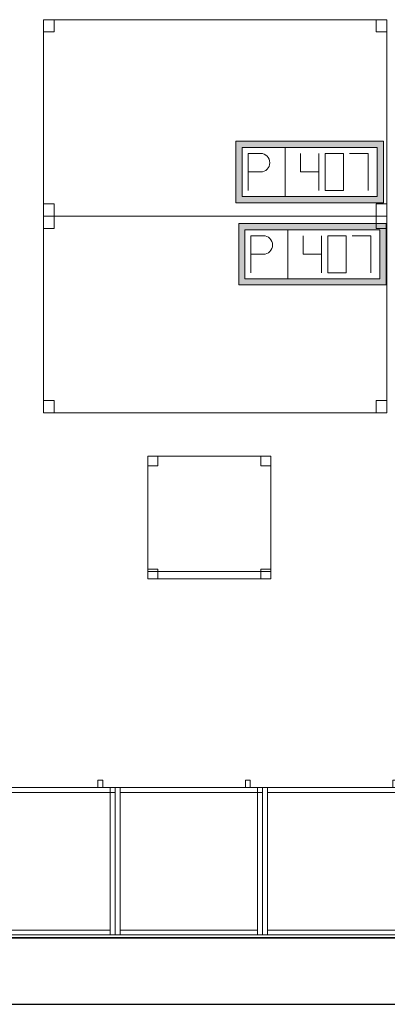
# Model space of a CAD drawing. Header units: metres. Extents: x 397.7 to 427.5, y 12.7 to 28.4.
# Tile 118 of 126: x 417.2 to 418.7, y 12.8 to 16.8. Entities that reach past the tile are written whole.
import ezdxf

# ---------------------------------------------------------------- set-up
doc = ezdxf.new("R2010")
doc.units = ezdxf.units.M
doc.layers.add('01_SUELOS', color=7, linetype='Continuous', lineweight=25, true_color=0x007f00)
for name, color, linetype, lineweight in [('02_MOBILIARIO', 7, 'Continuous', 18), ('A-DETL-____-MBND', 7, 'Continuous', 18), ('A-WALL-____-MCUT', 7, 'Continuous', 25), ('A-WALL-____-OTLN', 7, 'Continuous', 25)]:
    doc.layers.add(name, color=color, linetype=linetype, lineweight=lineweight)

# ---------------------------------------------------------------- blocks, each defined once
blk = doc.blocks.new('Family - Mur P5-151247-08_TEL_P5')
at = {"layer": 'A-WALL-____-MCUT', "color": 253, "true_color": 0xaaaaaa}
for p, q in [((25.4725, 0.27), (0.0535, 0.27)), ((0, 0), (25.4166, 0))]:
    blk.add_line(p, q, dxfattribs=at)
at = {"layer": 'A-WALL-____-OTLN', "color": 253, "true_color": 0xaaaaaa}
for p, q in [((25.4725, 0.27), (0.0535, 0.27)), ((0, 0), (25.4166, 0))]:
    blk.add_line(p, q, dxfattribs=at)
at = {"layer": 'A-WALL-____-OTLN', "color": 253, "lineweight": 18, "true_color": 0xaaaaaa}
blk.add_line((0, 0), (25.4166, 0), dxfattribs=at)
blk = doc.blocks.new('Family - Armai 60x60x60_P5-151348-08_TEL_P5')
at = {"layer": 'A-DETL-____-MBND', "color": 253, "true_color": 0xaaaaaa}
for p, q in [((0.53, 0.6), (0.53, 0.63)), ((0.53, 0.63), (0.53, 0.6)), ((0.53, 0.63), (0.55, 0.63)), ((0.55, 0.63), (0.53, 0.63)), ((0.55, 0.63), (0.55, 0.6)), ((0.55, 0.63), (0.55, 0.6)), ((0, 0.6), (0.6, 0.6)), ((0.6, 0.6), (0, 0.6)), ((0, 0), (0, 0.6)), ((0, 0.6), (0, 0)), ((0, 0.6), (0.6, 0.6)), ((0.6, 0.6), (0, 0.6)), ((0, 0), (0, 0.6)), ((0, 0.6), (0, 0)), ((0, 0.6), (0.02, 0.6)), ((0.02, 0.6), (0, 0.6)), ((0, 0), (0, 0.6)), ((0, 0.6), (0, 0)), ((0.02, 0.6), (0.02, 0)), ((0.02, 0), (0.02, 0.6)), ((0.02, 0.58), (0.02, 0.6)), ((0.02, 0.6), (0.02, 0.58)), ((0.02, 0.6), (0.58, 0.6)), ((0.58, 0.6), (0.02, 0.6)), ((0.58, 0.58), (0.02, 0.58)), ((0.02, 0.58), (0.58, 0.58)), ((0.55, 0.6), (0.53, 0.6)), ((0.53, 0.6), (0.55, 0.6)), ((0.58, 0.58), (0.58, 0.6)), ((0.58, 0.6), (0.6, 0.6)), ((0.58, 0.58), (0.58, 0.6)), ((0.6, 0.6), (0.58, 0.6)), ((0.58, 0.6), (0.58, 0.58)), ((0.58, 0.6), (0.58, 0.58)), ((0.58, 0.6), (0.6, 0.6)), ((0.6, 0.6), (0.58, 0.6)), ((0.58, 0), (0.58, 0.6)), ((0.58, 0.6), (0.58, 0)), ((0.6, 0.58), (0.58, 0.58)), ((0.58, 0.58), (0.6, 0.58)), ((0.6, 0.6), (0.6, 0)), ((0.6, 0), (0.6, 0.6)), ((0.6, 0.6), (0.6, 0)), ((0.6, 0), (0.6, 0.6)), ((0.6, 0.58), (0.6, 0.6)), ((0.6, 0.6), (0.6, 0.58)), ((0.6, 0.6), (0.6, 0)), ((0.6, 0), (0.6, 0.6)), ((0.6, 0), (0, 0)), ((0, 0), (0.6, 0)), ((0.6, 0), (0, 0)), ((0, 0), (0.6, 0)), ((0.02, 0), (0, 0)), ((0.02, 0), (0, 0)), ((0.02, 0), (0.02, 0.02)), ((0.02, 0.02), (0.02, 0)), ((0.02, 0.02), (0.58, 0.02)), ((0.58, 0.02), (0.02, 0.02)), ((0.58, 0), (0.02, 0)), ((0.02, 0), (0.58, 0)), ((0.58, 0.02), (0.58, 0)), ((0.58, 0.02), (0.58, 0)), ((0.6, 0), (0.58, 0)), ((0.6, 0), (0.58, 0))]:
    blk.add_line(p, q, dxfattribs=at)
blk = doc.blocks.new('Family - Armai 60x60x60_P5-151374-08_TEL_P5')
at = {"layer": 'A-DETL-____-MBND', "color": 253, "true_color": 0xaaaaaa}
for p, q in [((0.53, 0.6), (0.53, 0.63)), ((0.53, 0.63), (0.53, 0.6)), ((0.53, 0.63), (0.55, 0.63)), ((0.55, 0.63), (0.53, 0.63)), ((0.55, 0.63), (0.55, 0.6)), ((0.55, 0.63), (0.55, 0.6)), ((0, 0.6), (0.6, 0.6)), ((0.6, 0.6), (0, 0.6)), ((0, 0), (0, 0.6)), ((0, 0.6), (0, 0)), ((0, 0.6), (0.02, 0.6)), ((0.02, 0.6), (0, 0.6)), ((0, 0), (0, 0.6)), ((0, 0.6), (0, 0)), ((0, 0.6), (0.6, 0.6)), ((0.6, 0.6), (0, 0.6)), ((0, 0), (0, 0.6)), ((0, 0.6), (0, 0)), ((0.02, 0.58), (0.02, 0.6)), ((0.02, 0.6), (0.02, 0.58)), ((0.02, 0.6), (0.58, 0.6)), ((0.58, 0.6), (0.02, 0.6)), ((0.02, 0.6), (0.02, 0)), ((0.02, 0), (0.02, 0.6)), ((0.58, 0.58), (0.02, 0.58)), ((0.02, 0.58), (0.58, 0.58)), ((0.55, 0.6), (0.53, 0.6)), ((0.53, 0.6), (0.55, 0.6)), ((0.58, 0.6), (0.58, 0.58)), ((0.58, 0.6), (0.58, 0.58)), ((0.58, 0.6), (0.6, 0.6)), ((0.6, 0.6), (0.58, 0.6)), ((0.58, 0), (0.58, 0.6)), ((0.58, 0.6), (0.58, 0)), ((0.58, 0.58), (0.58, 0.6)), ((0.58, 0.6), (0.6, 0.6)), ((0.58, 0.58), (0.58, 0.6)), ((0.6, 0.6), (0.58, 0.6)), ((0.6, 0.58), (0.58, 0.58)), ((0.58, 0.58), (0.6, 0.58)), ((0.6, 0.6), (0.6, 0)), ((0.6, 0), (0.6, 0.6)), ((0.6, 0.6), (0.6, 0)), ((0.6, 0), (0.6, 0.6)), ((0.6, 0.58), (0.6, 0.6)), ((0.6, 0.6), (0.6, 0.58)), ((0.6, 0.6), (0.6, 0)), ((0.6, 0), (0.6, 0.6)), ((0.6, 0), (0, 0)), ((0, 0), (0.6, 0)), ((0.02, 0), (0, 0)), ((0.02, 0), (0, 0)), ((0.6, 0), (0, 0)), ((0, 0), (0.6, 0)), ((0.02, 0), (0.02, 0.02)), ((0.02, 0.02), (0.02, 0)), ((0.02, 0.02), (0.58, 0.02)), ((0.58, 0.02), (0.02, 0.02)), ((0.58, 0), (0.02, 0)), ((0.02, 0), (0.58, 0)), ((0.58, 0.02), (0.58, 0)), ((0.58, 0.02), (0.58, 0)), ((0.6, 0), (0.58, 0)), ((0.6, 0), (0.58, 0))]:
    blk.add_line(p, q, dxfattribs=at)
blk = doc.blocks.new('Family - Armai 60x60x60_P5-151475-08_TEL_P5')
at = {"layer": 'A-DETL-____-MBND', "color": 253, "true_color": 0xaaaaaa}
for p, q in [((0.53, 0.6), (0.53, 0.63)), ((0.53, 0.63), (0.53, 0.6)), ((0.53, 0.63), (0.55, 0.63)), ((0.55, 0.63), (0.53, 0.63)), ((0.55, 0.63), (0.55, 0.6)), ((0.55, 0.63), (0.55, 0.6)), ((0, 0.6), (0.02, 0.6)), ((0.02, 0.6), (0, 0.6)), ((0, 0), (0, 0.6)), ((0, 0.6), (0, 0)), ((0, 0.6), (0.6, 0.6)), ((0.6, 0.6), (0, 0.6)), ((0, 0), (0, 0.6)), ((0, 0.6), (0, 0)), ((0, 0.6), (0.6, 0.6)), ((0.6, 0.6), (0, 0.6)), ((0, 0), (0, 0.6)), ((0, 0.6), (0, 0)), ((0.02, 0.6), (0.02, 0)), ((0.02, 0), (0.02, 0.6)), ((0.02, 0.58), (0.02, 0.6)), ((0.02, 0.6), (0.02, 0.58)), ((0.02, 0.6), (0.58, 0.6)), ((0.58, 0.6), (0.02, 0.6)), ((0.58, 0.58), (0.02, 0.58)), ((0.02, 0.58), (0.58, 0.58)), ((0.55, 0.6), (0.53, 0.6)), ((0.53, 0.6), (0.55, 0.6)), ((0.58, 0.6), (0.6, 0.6)), ((0.6, 0.6), (0.58, 0.6)), ((0.58, 0), (0.58, 0.6)), ((0.58, 0.6), (0.58, 0)), ((0.58, 0.58), (0.58, 0.6)), ((0.58, 0.6), (0.6, 0.6)), ((0.58, 0.58), (0.58, 0.6)), ((0.6, 0.6), (0.58, 0.6)), ((0.58, 0.6), (0.58, 0.58)), ((0.58, 0.6), (0.58, 0.58)), ((0.6, 0.58), (0.58, 0.58)), ((0.58, 0.58), (0.6, 0.58)), ((0.6, 0.6), (0.6, 0)), ((0.6, 0), (0.6, 0.6)), ((0.6, 0.6), (0.6, 0)), ((0.6, 0), (0.6, 0.6)), ((0.6, 0.58), (0.6, 0.6)), ((0.6, 0.6), (0.6, 0.58)), ((0.6, 0.6), (0.6, 0)), ((0.6, 0), (0.6, 0.6)), ((0.02, 0), (0, 0)), ((0.02, 0), (0, 0)), ((0.6, 0), (0, 0)), ((0, 0), (0.6, 0)), ((0.6, 0), (0, 0)), ((0, 0), (0.6, 0)), ((0.02, 0), (0.02, 0.02)), ((0.02, 0.02), (0.02, 0)), ((0.02, 0.02), (0.58, 0.02)), ((0.58, 0.02), (0.02, 0.02)), ((0.58, 0), (0.02, 0)), ((0.02, 0), (0.58, 0)), ((0.58, 0.02), (0.58, 0)), ((0.58, 0.02), (0.58, 0)), ((0.6, 0), (0.58, 0)), ((0.6, 0), (0.58, 0))]:
    blk.add_line(p, q, dxfattribs=at)
blk = doc.blocks.new('Family - Armai 60x60x60_P5-151525-08_TEL_P5')
at = {"layer": 'A-DETL-____-MBND', "color": 253, "true_color": 0xaaaaaa}
for p, q in [((0.53, 0.6), (0.53, 0.63)), ((0.53, 0.63), (0.53, 0.6)), ((0.53, 0.63), (0.55, 0.63)), ((0.55, 0.63), (0.53, 0.63)), ((0.55, 0.63), (0.55, 0.6)), ((0.55, 0.63), (0.55, 0.6)), ((0, 0.6), (0.6, 0.6)), ((0.6, 0.6), (0, 0.6)), ((0, 0), (0, 0.6)), ((0, 0.6), (0, 0)), ((0, 0.6), (0.02, 0.6)), ((0.02, 0.6), (0, 0.6)), ((0, 0), (0, 0.6)), ((0, 0.6), (0, 0)), ((0, 0.6), (0.6, 0.6)), ((0.6, 0.6), (0, 0.6)), ((0, 0), (0, 0.6)), ((0, 0.6), (0, 0)), ((0.02, 0.6), (0.02, 0)), ((0.02, 0), (0.02, 0.6)), ((0.02, 0.58), (0.02, 0.6)), ((0.02, 0.6), (0.02, 0.58)), ((0.02, 0.6), (0.58, 0.6)), ((0.58, 0.6), (0.02, 0.6)), ((0.58, 0.58), (0.02, 0.58)), ((0.02, 0.58), (0.58, 0.58)), ((0.55, 0.6), (0.53, 0.6)), ((0.53, 0.6), (0.55, 0.6)), ((0.58, 0.6), (0.6, 0.6)), ((0.6, 0.6), (0.58, 0.6)), ((0.58, 0), (0.58, 0.6)), ((0.58, 0.6), (0.58, 0)), ((0.58, 0.58), (0.58, 0.6)), ((0.58, 0.6), (0.6, 0.6)), ((0.58, 0.58), (0.58, 0.6)), ((0.6, 0.6), (0.58, 0.6)), ((0.58, 0.6), (0.58, 0.58)), ((0.58, 0.6), (0.58, 0.58)), ((0.6, 0.58), (0.58, 0.58)), ((0.58, 0.58), (0.6, 0.58)), ((0.6, 0.6), (0.6, 0)), ((0.6, 0), (0.6, 0.6)), ((0.6, 0.6), (0.6, 0)), ((0.6, 0), (0.6, 0.6)), ((0.6, 0.58), (0.6, 0.6)), ((0.6, 0.6), (0.6, 0.58)), ((0.6, 0.6), (0.6, 0)), ((0.6, 0), (0.6, 0.6)), ((0.6, 0), (0, 0)), ((0, 0), (0.6, 0)), ((0.02, 0), (0, 0)), ((0.02, 0), (0, 0)), ((0.6, 0), (0, 0)), ((0, 0), (0.6, 0)), ((0.02, 0), (0.02, 0.02)), ((0.02, 0.02), (0.02, 0)), ((0.02, 0.02), (0.58, 0.02)), ((0.58, 0.02), (0.02, 0.02)), ((0.58, 0), (0.02, 0)), ((0.02, 0), (0.58, 0)), ((0.58, 0.02), (0.58, 0)), ((0.58, 0.02), (0.58, 0)), ((0.6, 0), (0.58, 0)), ((0.6, 0), (0.58, 0))]:
    blk.add_line(p, q, dxfattribs=at)
blk = doc.blocks.new('Family - Armai 60x60x60_P5-151602-08_TEL_P5')
at = {"layer": 'A-DETL-____-MBND', "color": 253, "true_color": 0xaaaaaa}
for p, q in [((0.53, 0.6), (0.53, 0.63)), ((0.53, 0.63), (0.53, 0.6)), ((0.53, 0.63), (0.55, 0.63)), ((0.55, 0.63), (0.53, 0.63)), ((0.55, 0.63), (0.55, 0.6)), ((0.55, 0.63), (0.55, 0.6)), ((0, 0.6), (0.6, 0.6)), ((0.6, 0.6), (0, 0.6)), ((0, 0), (0, 0.6)), ((0, 0.6), (0, 0)), ((0, 0.6), (0.6, 0.6)), ((0.6, 0.6), (0, 0.6)), ((0, 0), (0, 0.6)), ((0, 0.6), (0, 0)), ((0, 0.6), (0.02, 0.6)), ((0.02, 0.6), (0, 0.6)), ((0, 0), (0, 0.6)), ((0, 0.6), (0, 0)), ((0.02, 0.6), (0.02, 0)), ((0.02, 0), (0.02, 0.6)), ((0.02, 0.58), (0.02, 0.6)), ((0.02, 0.6), (0.02, 0.58)), ((0.02, 0.6), (0.58, 0.6)), ((0.58, 0.6), (0.02, 0.6)), ((0.58, 0.58), (0.02, 0.58)), ((0.02, 0.58), (0.58, 0.58)), ((0.55, 0.6), (0.53, 0.6)), ((0.53, 0.6), (0.55, 0.6)), ((0.58, 0.6), (0.6, 0.6)), ((0.6, 0.6), (0.58, 0.6)), ((0.58, 0), (0.58, 0.6)), ((0.58, 0.6), (0.58, 0)), ((0.58, 0.58), (0.58, 0.6)), ((0.58, 0.6), (0.6, 0.6)), ((0.58, 0.58), (0.58, 0.6)), ((0.6, 0.6), (0.58, 0.6)), ((0.58, 0.6), (0.58, 0.58)), ((0.58, 0.6), (0.58, 0.58)), ((0.6, 0.58), (0.58, 0.58)), ((0.58, 0.58), (0.6, 0.58)), ((0.6, 0.6), (0.6, 0)), ((0.6, 0), (0.6, 0.6)), ((0.6, 0.6), (0.6, 0)), ((0.6, 0), (0.6, 0.6)), ((0.6, 0.58), (0.6, 0.6)), ((0.6, 0.6), (0.6, 0.58)), ((0.6, 0.6), (0.6, 0)), ((0.6, 0), (0.6, 0.6)), ((0.6, 0), (0, 0)), ((0, 0), (0.6, 0)), ((0.6, 0), (0, 0)), ((0, 0), (0.6, 0)), ((0.02, 0), (0, 0)), ((0.02, 0), (0, 0)), ((0.02, 0), (0.02, 0.02)), ((0.02, 0.02), (0.02, 0)), ((0.02, 0.02), (0.58, 0.02)), ((0.58, 0.02), (0.02, 0.02)), ((0.58, 0), (0.02, 0)), ((0.02, 0), (0.58, 0)), ((0.58, 0.02), (0.58, 0)), ((0.58, 0.02), (0.58, 0)), ((0.6, 0), (0.58, 0)), ((0.6, 0), (0.58, 0))]:
    blk.add_line(p, q, dxfattribs=at)
blk = doc.blocks.new('Family - Taula 140X80_P5-151677-08_TEL_P5')
at = {"layer": 'A-DETL-____-MBND', "color": 253, "true_color": 0xaaaaaa}
for p, q in [((0, 0.8001), (0.0437, 0.8001)), ((0, 0.7501), (0, 0.8001)), ((0.0437, 0.8001), (0, 0.8001)), ((0, 0.8001), (0, 0.7501)), ((0, 0.8001), (1.3973, 0.8001)), ((0, 0), (0, 0.8001)), ((1.3973, 0.8001), (0, 0.8001)), ((0, 0.8001), (0, 0)), ((0.0437, 0.8001), (0.0437, 0.7501)), ((0.0437, 0.7501), (0.0437, 0.8001)), ((1.3536, 0.8001), (1.3973, 0.8001)), ((1.3536, 0.7501), (1.3536, 0.8001)), ((1.3973, 0.8001), (1.3536, 0.8001)), ((1.3536, 0.8001), (1.3536, 0.7501)), ((1.3973, 0.8001), (1.3973, 0)), ((1.3973, 0), (1.3973, 0.8001)), ((1.3973, 0.8001), (1.3973, 0.7501)), ((1.3973, 0.7501), (1.3973, 0.8001)), ((0.0437, 0.7501), (0, 0.7501)), ((0, 0.7501), (0.0437, 0.7501)), ((1.3973, 0.7501), (1.3536, 0.7501)), ((1.3536, 0.7501), (1.3973, 0.7501)), ((0, 0.05), (0.0437, 0.05)), ((0, 0), (0, 0.05)), ((0.0437, 0.05), (0, 0.05)), ((0, 0.05), (0, 0)), ((0.0437, 0.05), (0.0437, 0)), ((0.0437, 0), (0.0437, 0.05)), ((1.3536, 0.05), (1.3973, 0.05)), ((1.3536, 0), (1.3536, 0.05)), ((1.3973, 0.05), (1.3536, 0.05)), ((1.3536, 0.05), (1.3536, 0)), ((1.3973, 0.05), (1.3973, 0)), ((1.3973, 0), (1.3973, 0.05)), ((0.0437, 0), (0, 0)), ((0, 0), (0.0437, 0)), ((0, 0), (1.3973, 0)), ((1.3973, 0), (1.3536, 0)), ((1.3536, 0), (1.3973, 0)), ((1.3973, 0), (0, 0))]:
    blk.add_line(p, q, dxfattribs=at)
blk = doc.blocks.new('Family - Paviment P5-151720-08_TEL_P5')
at = {"layer": '01_SUELOS', "color": 9, "true_color": 0xaad4aa}
for p, q in [((0, 0), (25.4182, 0)), ((25.4182, 0), (0, 0))]:
    blk.add_line(p, q, dxfattribs=at)
blk = doc.blocks.new('Family - Taula 140X80_P5-151853-08_TEL_P5')
at = {"layer": 'A-DETL-____-MBND', "color": 253, "true_color": 0xaaaaaa}
for p, q in [((0, 0.7501), (0, 0.8001)), ((0, 0.8001), (0.0437, 0.8001)), ((0.0437, 0.8001), (0, 0.8001)), ((0, 0.8001), (0, 0.7501)), ((0, 0), (0, 0.8001)), ((0, 0.8001), (1.3973, 0.8001)), ((1.3973, 0.8001), (0, 0.8001)), ((0, 0.8001), (0, 0)), ((0.0437, 0.8001), (0.0437, 0.7501)), ((0.0437, 0.7501), (0.0437, 0.8001)), ((1.3536, 0.7501), (1.3536, 0.8001)), ((1.3536, 0.8001), (1.3973, 0.8001)), ((1.3973, 0.8001), (1.3536, 0.8001)), ((1.3536, 0.8001), (1.3536, 0.7501)), ((1.3973, 0.8001), (1.3973, 0.7501)), ((1.3973, 0.7501), (1.3973, 0.8001)), ((1.3973, 0.8001), (1.3973, 0)), ((1.3973, 0), (1.3973, 0.8001)), ((0.0437, 0.7501), (0, 0.7501)), ((0, 0.7501), (0.0437, 0.7501)), ((1.3973, 0.7501), (1.3536, 0.7501)), ((1.3536, 0.7501), (1.3973, 0.7501)), ((0, 0), (0, 0.05)), ((0, 0.05), (0.0437, 0.05)), ((0.0437, 0.05), (0, 0.05)), ((0, 0.05), (0, 0)), ((0.0437, 0.05), (0.0437, 0)), ((0.0437, 0), (0.0437, 0.05)), ((1.3536, 0), (1.3536, 0.05)), ((1.3536, 0.05), (1.3973, 0.05)), ((1.3973, 0.05), (1.3536, 0.05)), ((1.3536, 0.05), (1.3536, 0)), ((1.3973, 0.05), (1.3973, 0)), ((1.3973, 0), (1.3973, 0.05)), ((0.0437, 0), (0, 0)), ((0, 0), (0.0437, 0)), ((1.3973, 0), (0, 0)), ((0, 0), (1.3973, 0)), ((1.3973, 0), (1.3536, 0)), ((1.3536, 0), (1.3973, 0))]:
    blk.add_line(p, q, dxfattribs=at)
blk = doc.blocks.new('Family - Armai 60x60x60_P5-151888-08_TEL_P5')
at = {"layer": 'A-DETL-____-MBND', "color": 253, "true_color": 0xaaaaaa}
for p, q in [((0.53, 0.6), (0.53, 0.63)), ((0.53, 0.63), (0.53, 0.6)), ((0.53, 0.63), (0.55, 0.63)), ((0.55, 0.63), (0.53, 0.63)), ((0.55, 0.63), (0.55, 0.6)), ((0.55, 0.63), (0.55, 0.6)), ((0, 0.6), (0.02, 0.6)), ((0.02, 0.6), (0, 0.6)), ((0, 0), (0, 0.6)), ((0, 0.6), (0, 0)), ((0, 0.6), (0.6, 0.6)), ((0.6, 0.6), (0, 0.6)), ((0, 0), (0, 0.6)), ((0, 0.6), (0, 0)), ((0, 0.6), (0.6, 0.6)), ((0.6, 0.6), (0, 0.6)), ((0, 0), (0, 0.6)), ((0, 0.6), (0, 0)), ((0.02, 0.6), (0.02, 0)), ((0.02, 0), (0.02, 0.6)), ((0.02, 0.58), (0.02, 0.6)), ((0.02, 0.6), (0.02, 0.58)), ((0.02, 0.6), (0.58, 0.6)), ((0.58, 0.6), (0.02, 0.6)), ((0.58, 0.58), (0.02, 0.58)), ((0.02, 0.58), (0.58, 0.58)), ((0.55, 0.6), (0.53, 0.6)), ((0.53, 0.6), (0.55, 0.6)), ((0.58, 0.6), (0.6, 0.6)), ((0.6, 0.6), (0.58, 0.6)), ((0.58, 0), (0.58, 0.6)), ((0.58, 0.6), (0.58, 0)), ((0.58, 0.58), (0.58, 0.6)), ((0.58, 0.6), (0.6, 0.6)), ((0.58, 0.58), (0.58, 0.6)), ((0.6, 0.6), (0.58, 0.6)), ((0.58, 0.6), (0.58, 0.58)), ((0.58, 0.6), (0.58, 0.58)), ((0.6, 0.58), (0.58, 0.58)), ((0.58, 0.58), (0.6, 0.58)), ((0.6, 0.6), (0.6, 0)), ((0.6, 0), (0.6, 0.6)), ((0.6, 0.58), (0.6, 0.6)), ((0.6, 0.6), (0.6, 0.58)), ((0.6, 0.6), (0.6, 0)), ((0.6, 0), (0.6, 0.6)), ((0.6, 0.6), (0.6, 0)), ((0.6, 0), (0.6, 0.6)), ((0.02, 0), (0, 0)), ((0.02, 0), (0, 0)), ((0.6, 0), (0, 0)), ((0, 0), (0.6, 0)), ((0.6, 0), (0, 0)), ((0, 0), (0.6, 0)), ((0.02, 0), (0.02, 0.02)), ((0.02, 0.02), (0.02, 0)), ((0.02, 0.02), (0.58, 0.02)), ((0.58, 0.02), (0.02, 0.02)), ((0.58, 0), (0.02, 0)), ((0.02, 0), (0.58, 0)), ((0.58, 0.02), (0.58, 0)), ((0.58, 0.02), (0.58, 0)), ((0.6, 0), (0.58, 0)), ((0.6, 0), (0.58, 0))]:
    blk.add_line(p, q, dxfattribs=at)
blk = doc.blocks.new('Family - Cadira d_Oficina_P5-151923-08_TEL_P5')
at = {"layer": 'A-DETL-____-MBND', "color": 253, "true_color": 0xaaaaaa}
for p, q in [((0, 0), (0, 0.5)), ((0, 0.5), (0.5, 0.5)), ((0, 0.5), (0, 0)), ((0.5, 0.5), (0, 0.5)), ((0, 0.5), (0.04, 0.5)), ((0, 0.46), (0, 0.5)), ((0.04, 0.5), (0, 0.5)), ((0, 0.5), (0, 0.46)), ((0.04, 0.5), (0.04, 0.46)), ((0.04, 0.46), (0.04, 0.5)), ((0.46, 0.5), (0.5, 0.5)), ((0.46, 0.46), (0.46, 0.5)), ((0.5, 0.5), (0.46, 0.5)), ((0.46, 0.5), (0.46, 0.46)), ((0.5, 0.5), (0.5, 0.46)), ((0.5, 0.46), (0.5, 0.5)), ((0.5, 0.5), (0.5, 0)), ((0.5, 0), (0.5, 0.5)), ((0.04, 0.46), (0, 0.46)), ((0, 0.46), (0.04, 0.46)), ((0.5, 0.46), (0.46, 0.46)), ((0.46, 0.46), (0.5, 0.46)), ((0, 0.04), (0.04, 0.04)), ((0, 0), (0, 0.04)), ((0.04, 0.04), (0, 0.04)), ((0, 0.04), (0, 0)), ((0, 0.03), (0.5, 0.03)), ((0, 0), (0, 0.03)), ((0.5, 0.03), (0, 0.03)), ((0, 0.03), (0, 0)), ((0.04, 0), (0, 0)), ((0, 0), (0.04, 0)), ((0.5, 0), (0, 0)), ((0, 0), (0.5, 0)), ((0.5, 0), (0, 0)), ((0, 0), (0.5, 0)), ((0.04, 0.04), (0.04, 0)), ((0.04, 0), (0.04, 0.04)), ((0.46, 0.04), (0.5, 0.04)), ((0.46, 0), (0.46, 0.04)), ((0.5, 0.04), (0.46, 0.04)), ((0.46, 0.04), (0.46, 0)), ((0.46, 0), (0.5, 0)), ((0.5, 0.04), (0.5, 0)), ((0.5, 0), (0.5, 0.04)), ((0.5, 0.03), (0.5, 0)), ((0.5, 0), (0.5, 0.03)), ((0.5, 0), (0.46, 0))]:
    blk.add_line(p, q, dxfattribs=at)
blk = doc.blocks.new('LONDR55-XX_ZZ-ARQ-CAA-M3D-Londres55_ifc-1-08_TEL_P5')
at = {"layer": '01_SUELOS', "color": 253, "lineweight": 18, "true_color": 0xaaaaaa}
blk.add_blockref('Family - Paviment P5-151720-08_TEL_P5', (398.2952, 13.1106), dxfattribs=at)
at = {"layer": '02_MOBILIARIO', "color": 253, "lineweight": 18, "true_color": 0xaaaaaa}
for name, p in [('Family - Taula 140X80_P5-151677-08_TEL_P5', (417.2879, 16.0495)), ('Family - Taula 140X80_P5-151853-08_TEL_P5', (417.2879, 15.2495)), ('Family - Cadira d_Oficina_P5-151923-08_TEL_P5', (417.7129, 14.5728)), ('Family - Armai 60x60x60_P5-151475-08_TEL_P5', (416.9793, 13.1231)), ('Family - Armai 60x60x60_P5-151602-08_TEL_P5', (416.9793, 13.1231)), ('Family - Armai 60x60x60_P5-151348-08_TEL_P5', (417.5793, 13.1231)), ('Family - Armai 60x60x60_P5-151888-08_TEL_P5', (417.5793, 13.1231)), ('Family - Armai 60x60x60_P5-151374-08_TEL_P5', (418.1793, 13.1231)), ('Family - Armai 60x60x60_P5-151525-08_TEL_P5', (418.1793, 13.1231))]:
    blk.add_blockref(name, p, dxfattribs=at)
at = {"layer": 'A-WALL-____-OTLN', "color": 253, "lineweight": 18, "true_color": 0xaaaaaa}
blk.add_blockref('Family - Mur P5-151247-08_TEL_P5', (398.2417, 12.8406), dxfattribs=at)
blk = doc.blocks.new('ZYR_05_02_05 PT 4COL Terra - 07 PT Terra _4SC-2SAI-2VD_-903859-08_TEL_P5')
at = {"layer": 'A-DETL-____-MBND', "true_color": 0x3c0aff}
h = blk.add_hatch(color=180, dxfattribs=at)
h.paths.add_polyline_path([(-0.4898, -0.125), (0.1102, -0.125), (0.1102, 0.125), (-0.4898, 0.125)])
h.paths.add_polyline_path([(-0.4648, -0.1), (-0.4648, 0.1), (0.0852, 0.1), (0.0852, -0.1)])
at = {"layer": 'A-DETL-____-MBND', "color": 180, "true_color": 0x3c0aff}
for p, q in [((0.1102, 0.125), (-0.4898, 0.125)), ((-0.4898, 0.125), (-0.4898, -0.125)), ((-0.4898, 0.125), (0.1102, 0.125)), ((-0.4898, 0.125), (-0.4898, -0.125)), ((0.1102, -0.125), (0.1102, 0.125)), ((0.1102, 0.125), (0.1102, -0.125)), ((-0.4648, -0.1), (-0.4648, 0.1)), ((-0.4648, 0.1), (0.0852, 0.1)), ((-0.4648, 0.1), (0.0852, 0.1)), ((-0.4648, -0.1), (-0.4648, 0.1)), ((-0.2898, 0.1), (-0.2898, -0.1)), ((0.0852, 0.1), (0.0852, -0.1)), ((0.0852, 0.1), (0.0852, -0.1)), ((-0.4398, 0.075), (-0.3898, 0.0754)), ((-0.4398, 0.075), (-0.4398, -0.075)), ((-0.2273, 0.075), (-0.2273, 0)), ((-0.1523, 0.075), (-0.1523, -0.075)), ((-0.0523, 0.075), (-0.1273, 0.075)), ((-0.1273, 0.075), (-0.1273, -0.075)), ((-0.0523, -0.075), (-0.0523, 0.075)), ((-0.0273, 0.075), (0.0477, 0.075)), ((0.0477, 0.075), (0.0477, -0.075)), ((-0.4398, 0), (-0.3898, 0)), ((-0.2273, 0), (-0.1523, 0)), ((-0.1273, -0.075), (-0.0523, -0.075)), ((0.0852, -0.1), (-0.4648, -0.1)), ((0.0852, -0.1), (-0.4648, -0.1)), ((-0.4898, -0.125), (0.1102, -0.125)), ((0.1102, -0.125), (-0.4898, -0.125))]:
    blk.add_line(p, q, dxfattribs=at)
blk.add_arc((-0.3898, 0.0377), 0.0377, 270, 90, dxfattribs=at)
blk = doc.blocks.new('ZYR_05_02_05 PT 4COL Terra - 07 PT Terra _4SC-2SAI-2VD_-903860-08_TEL_P5')
at = {"layer": 'A-DETL-____-MBND', "true_color": 0x3c0aff}
h = blk.add_hatch(color=180, dxfattribs=at)
h.paths.add_polyline_path([(-0.5009, -0.125), (0.0991, -0.125), (0.0991, 0.125), (-0.5009, 0.125), (-0.5009, 0.0811)])
h.paths.add_polyline_path([(-0.4759, -0.1), (-0.4759, 0.1), (0.0741, 0.1), (0.0741, -0.1)])
at = {"layer": 'A-DETL-____-MBND', "color": 180, "true_color": 0x3c0aff}
for p, q in [((0.0991, 0.125), (-0.5009, 0.125)), ((-0.5009, 0.125), (-0.5009, -0.125)), ((-0.5009, 0.125), (0.0991, 0.125)), ((-0.5009, 0.125), (-0.5009, -0.125)), ((0.0991, -0.125), (0.0991, 0.125)), ((0.0991, 0.125), (0.0991, -0.125)), ((-0.4759, -0.1), (-0.4759, 0.1)), ((-0.4759, 0.1), (0.0741, 0.1)), ((-0.4759, 0.1), (0.0741, 0.1)), ((-0.4759, -0.1), (-0.4759, 0.1)), ((-0.3009, 0.1), (-0.3009, -0.1)), ((0.0741, 0.1), (0.0741, -0.1)), ((0.0741, 0.1), (0.0741, -0.1)), ((-0.4509, 0.075), (-0.4009, 0.0754)), ((-0.4509, 0.075), (-0.4509, -0.075)), ((-0.2384, 0.075), (-0.2384, 0)), ((-0.1634, 0.075), (-0.1634, -0.075)), ((-0.0634, 0.075), (-0.1384, 0.075)), ((-0.1384, 0.075), (-0.1384, -0.075)), ((-0.0634, -0.075), (-0.0634, 0.075)), ((-0.0384, 0.075), (0.0366, 0.075)), ((0.0366, 0.075), (0.0366, -0.075)), ((-0.4509, 0), (-0.4009, 0)), ((-0.2384, 0), (-0.1634, 0)), ((-0.1384, -0.075), (-0.0634, -0.075)), ((0.0741, -0.1), (-0.4759, -0.1)), ((0.0741, -0.1), (-0.4759, -0.1)), ((-0.5009, -0.125), (0.0991, -0.125)), ((0.0991, -0.125), (-0.5009, -0.125))]:
    blk.add_line(p, q, dxfattribs=at)
blk.add_arc((-0.4009, 0.0377), 0.0377, 270, 90, dxfattribs=at)

msp = doc.modelspace()

# ---------------------------------------------------------------- block references
at = {"lineweight": 5}
msp.add_blockref('LONDR55-XX_ZZ-ARQ-CAA-M3D-Londres55_ifc-1-08_TEL_P5', (0, 0), dxfattribs=at)
at = {"layer": 'A-DETL-____-MBND', "color": 180, "true_color": 0x3c0aff}
for name, p in [('ZYR_05_02_05 PT 4COL Terra - 07 PT Terra _4SC-2SAI-2VD_-903860-08_TEL_P5', (418.5721, 16.2295)), ('ZYR_05_02_05 PT 4COL Terra - 07 PT Terra _4SC-2SAI-2VD_-903859-08_TEL_P5', (418.5721, 15.8945))]:
    msp.add_blockref(name, p, dxfattribs=at)

doc.saveas('drawing.dxf')
